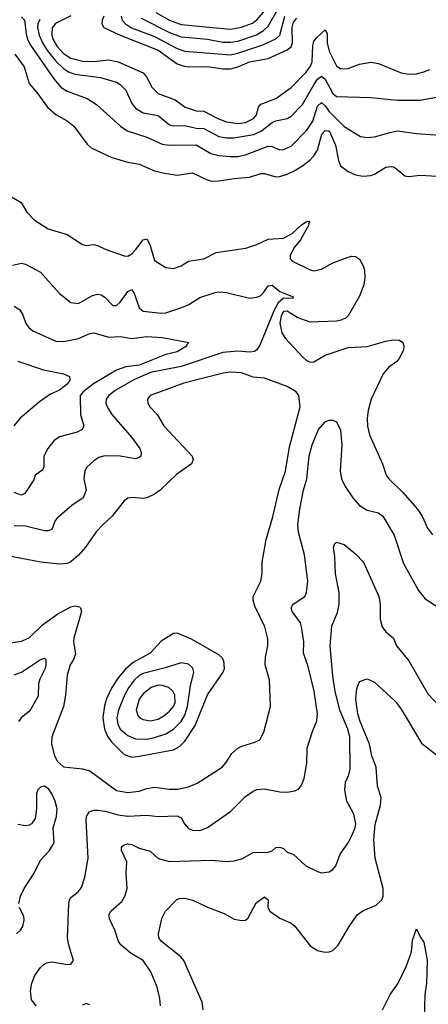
# Model space of a CAD drawing. Header units: inches. Extents: x 1305375 to 1407406, y 744550 to 841633.
# Tile 67 of 256: x 1335520 to 1337673, y 771799 to 776992. Entities that reach past the tile are written whole.
import ezdxf

# ---------------------------------------------------------------- set-up
doc = ezdxf.new("R2010")
doc.units = ezdxf.units.IN
doc.header["$MEASUREMENT"] = 0
doc.layers.add('B3737', color=7, linetype='Continuous')

msp = doc.modelspace()

# ---------------------------------------------------------------- linework, layer by layer
at = {"layer": 'B3737', "color": 5}
for points, elevation in [([(1336159.6, 776999.6), (1336310, 776924.9), (1336370, 776901.6), (1336510, 776889.1), (1336590, 776874.1), (1336630, 776873.1), (1336670, 776879.3), (1336767.8, 776912.2), (1336805.1, 776934.9), (1336830, 776958.2), (1336937.4, 777150)], 1360), ([(1335530, 777007), (1335545.7, 776990), (1335554.7, 776914.7), (1335563.5, 776883.5), (1335577.3, 776857.3), (1335699.7, 776679.7), (1335736.7, 776636.7), (1335770, 776614.2), (1335876.1, 776576.1), (1335925.3, 776545.3), (1336051.1, 776431.1), (1336086.4, 776406.4), (1336190, 776372.3), (1336270, 776335), (1336310, 776329.6), (1336450, 776332.2), (1336526.6, 776286.6), (1336570, 776276.4), (1336629.9, 776270.1), (1336670, 776271.2), (1336710, 776278.5), (1336830, 776324.8), (1336850, 776323.8), (1336890, 776306.3), (1336910, 776306.6), (1336950, 776325.5), (1337032.8, 776410), (1337063.9, 776456.1), (1337090, 776536.5), (1337110, 776555), (1337130, 776538.3), (1337149.3, 776510), (1337230, 776428.8), (1337315.2, 776375.2), (1337350, 776371), (1337390, 776373.5), (1337470, 776397.8), (1337510, 776405.2), (1337610, 776391.1), (1337810, 776378.4)], 1240), ([(1335626.4, 776993.6), (1335615.9, 776970), (1335613.7, 776950), (1335622.3, 776910), (1335639.8, 776870), (1335667.1, 776827.1), (1335710, 776773.6), (1335750, 776735.2), (1335777.6, 776717.7), (1335810, 776704.7), (1335946.5, 776686.5), (1336030, 776662.3), (1336050.2, 776650), (1336079.4, 776619.4), (1336110.2, 776550), (1336130, 776524.6), (1336170, 776501.4), (1336250, 776486.6), (1336310, 776437.2), (1336330, 776431.7), (1336390, 776433.7), (1336450, 776419.5), (1336490, 776417.3), (1336570, 776375), (1336610, 776368.8), (1336648.8, 776368.8), (1336754.3, 776385.7), (1336794.7, 776405.3), (1336850, 776448.9), (1336870, 776458.3), (1336929.4, 776470.6), (1336950, 776482.7), (1337010, 776545), (1337070, 776648.7), (1337090, 776677.5), (1337110, 776694), (1337130, 776679), (1337170, 776602.2), (1337190, 776587.1), (1337370, 776582.2), (1337510, 776567.3), (1337630, 776567.2), (1337716.3, 776583.7)], 1260), ([(1335790, 777011.6), (1335708.6, 776971.4), (1335691, 776949), (1335688.4, 776911.6), (1335695.3, 776890), (1335717.1, 776850), (1335750, 776814.1), (1335790, 776789.7), (1335850, 776773.2), (1335910, 776771.9), (1335990, 776779.7), (1336039.6, 776770), (1336171.1, 776711.1), (1336187.7, 776690), (1336216.1, 776636.1), (1336250, 776603.3), (1336338.3, 776570), (1336392.4, 776530), (1336450, 776511), (1336490, 776508.8), (1336563.2, 776470), (1336610, 776453.4), (1336670, 776445), (1336710, 776449.3), (1336752.1, 776470), (1336768.3, 776490), (1336778.8, 776530), (1336790, 776546), (1336870, 776576.6), (1336950, 776633.7), (1337030, 776715.7), (1337053, 776747), (1337060.3, 776770), (1337064.6, 776855.4), (1337070, 776877.1), (1337083.4, 776896.5), (1337130, 776937.6), (1337139.8, 776919.8), (1337140.2, 776870), (1337150, 776825.3), (1337190, 776749.4), (1337210, 776733.6), (1337250, 776734.8), (1337310, 776757.5), (1337370, 776767.6), (1337410, 776760.2), (1337530, 776710.9), (1337570, 776704.8), (1337610, 776706.1), (1337650, 776716.1), (1337681.1, 776730)], 1280), ([(1335963, 777010), (1335953.9, 776990), (1335951.9, 776970), (1335963.8, 776950), (1336049.6, 776909.6), (1336250, 776831), (1336350, 776759), (1336386.2, 776746.2), (1336410, 776743.3), (1336510, 776745.7), (1336590, 776733.3), (1336630, 776732.5), (1336670, 776743.5), (1336730, 776768.9), (1336830, 776787.7), (1336930, 776832.1), (1336950.5, 776849.5), (1336957.9, 776870), (1336954.8, 776950), (1336961.9, 776978.1), (1336980.6, 776999.4)], 1320), ([(1336054.2, 777010), (1336059.3, 776990), (1336076.6, 776970), (1336109.8, 776949.8), (1336230, 776903.1), (1336350, 776840.6), (1336390, 776826.2), (1336630, 776807), (1336670, 776815.5), (1336800.9, 776859.1), (1336868.8, 776891.2), (1336890, 776909.5), (1336917.6, 777010)], 1340), ([(1336237.3, 777030), (1336310, 776990), (1336370, 776966.4), (1336630, 776941.1), (1336688.3, 776951.7), (1336746.1, 776973.9), (1336770, 776990.6), (1336806.3, 777033.7)], 1380), ([(1335493.9, 776810), (1335542.9, 776742.9), (1335570, 776654.9), (1335610, 776608.5), (1335667.1, 776530), (1335710, 776492.2), (1335770, 776458.2), (1335805.2, 776430), (1335876, 776336), (1335896.1, 776316.1), (1336005.9, 776265.9), (1336090, 776241.1), (1336150, 776229.2), (1336230, 776195.5), (1336282.5, 776182.5), (1336350, 776172.2), (1336430, 776184.7), (1336506.9, 776146.9), (1336530, 776141), (1336570, 776141.7), (1336650, 776155.1), (1336730, 776161.7), (1336790, 776180.2), (1336810, 776181), (1336870, 776163.2), (1336890, 776164.8), (1336930, 776177.3), (1336965.5, 776194.5), (1337010, 776221.5), (1337050, 776253.4), (1337070, 776273.4), (1337090, 776303.5), (1337112.6, 776387.4), (1337130, 776407.4), (1337146, 776406), (1337150, 776405.4), (1337184.6, 776330), (1337200.1, 776250), (1337210, 776221.5), (1337250, 776191.5), (1337290, 776173.6), (1337330, 776166.4), (1337370, 776170.2), (1337390, 776177.2), (1337450, 776213.4), (1337478.2, 776218.2), (1337490, 776216.5), (1337506.1, 776206.1), (1337550, 776168.2), (1337570, 776165.4), (1337630, 776171.1), (1337750, 776164)], 1220), ([(1335476.8, 776056.8), (1335527.1, 776027.1), (1335556.9, 775976.9), (1335595.6, 775935.6), (1335670, 775889.2), (1335770, 775858.3), (1335850, 775805.7), (1335870, 775800.9), (1335910, 775805.8), (1335930, 775801.3), (1335970, 775782.4), (1336070, 775746.9), (1336090, 775745.4), (1336110, 775757.7), (1336130, 775778.5), (1336170, 775830.2), (1336190, 775836.9), (1336205.6, 775805.6), (1336230, 775721.3), (1336290, 775684.9), (1336330, 775679.6), (1336370, 775692.9), (1336410, 775719), (1336490, 775730.2), (1336556, 775764), (1336712.3, 775787.7), (1336770, 775806), (1336830, 775834), (1336910, 775839.3), (1336956.5, 775863.5), (1337004.6, 775910), (1337034, 775930), (1337047.9, 775927.9), (1337042.5, 775917.5), (1337044.1, 775910), (1337000.3, 775830), (1336968.6, 775791.4), (1336945.3, 775750), (1336945.2, 775730), (1336957.6, 775717.6), (1337050, 775672.7), (1337070, 775667.7), (1337110, 775676.5), (1337169.8, 775710.2), (1337250, 775740.3), (1337270, 775744.9), (1337290, 775742.4), (1337310, 775728.2), (1337330, 775693.4), (1337337.6, 775670), (1337339.3, 775630), (1337333, 775593), (1337310, 775533.1), (1337250.2, 775430), (1337239.9, 775420.1), (1337213.4, 775406.6), (1337190, 775402.4), (1337050, 775397.4), (1336981.4, 775421.4), (1336930, 775455.1), (1336910, 775453), (1336898.4, 775430), (1336890.7, 775390.7), (1336900.9, 775340.9), (1336919.7, 775310), (1337010, 775214.6), (1337030, 775196.5), (1337050, 775186.3), (1337070, 775187.9), (1337130, 775222.3), (1337250, 775263.2), (1337351.5, 775268.5), (1337450, 775296), (1337490, 775302.7), (1337521.3, 775301.3), (1337538, 775290), (1337543.7, 775270), (1337541.7, 775250), (1337522.6, 775210), (1337506.7, 775190), (1337462.5, 775157.5), (1337435.4, 775124.6), (1337372.4, 774990), (1337356.1, 774930), (1337350.8, 774890), (1337352.7, 774847.3), (1337363, 774803), (1337431, 774650), (1337450.3, 774590.3), (1337465.3, 774570), (1337538.9, 774498.9), (1337616.8, 774410), (1337642.3, 774370), (1337668.2, 774310), (1337695.7, 774275.7)], 1180), ([(1335482.8, 775697.2), (1335530, 775708.1), (1335550, 775702.7), (1335630, 775660.9), (1335730, 775548.4), (1335790, 775500.5), (1335830, 775494.4), (1335903.5, 775536.5), (1335930, 775543.6), (1335950, 775540.3), (1335968.3, 775528.3), (1336010, 775485.3), (1336030, 775484.6), (1336050, 775502), (1336090, 775558.3), (1336110, 775568.5), (1336124.4, 775544.4), (1336150, 775472.4), (1336161, 775461), (1336170, 775454), (1336264.7, 775444.7), (1336290, 775446.3), (1336368.3, 775471.7), (1336411.3, 775490), (1336470, 775527.1), (1336550, 775553.1), (1336570, 775556), (1336610, 775552.6), (1336730, 775524), (1336770, 775527.7), (1336790, 775538), (1336806, 775554), (1336830, 775588.7), (1336850, 775592.4), (1336890, 775558.8), (1336961.6, 775530), (1336958.3, 775521.7), (1336910, 775523.6), (1336881.6, 775498.4), (1336860, 775460), (1336785, 775275), (1336770.1, 775249.9), (1336757.9, 775242.1), (1336730, 775238.2), (1336670, 775244.1), (1336590, 775235.9), (1336370, 775162.6), (1336210, 775130.3), (1336125.1, 775094.9), (1336023.6, 775036.4), (1335990.1, 775010), (1335975.1, 774990), (1335973.4, 774970), (1335980.2, 774950), (1336005.2, 774910), (1336109.3, 774790), (1336152.7, 774730), (1336160.3, 774710), (1336157.6, 774690), (1336150, 774682.4), (1336130, 774675.1), (1336050, 774689.9), (1335967.6, 774692.4), (1335936.5, 774683.5), (1335910, 774664.7), (1335872.2, 774630), (1335863.7, 774610), (1335857.6, 774570), (1335870.2, 774510), (1335854.5, 774470), (1335794.9, 774430), (1335717.3, 774362.7), (1335706.7, 774350), (1335690, 774303.5), (1335670, 774295.3), (1335650, 774296.1), (1335550, 774321), (1335490, 774323.1)], 1160), ([(1335490, 775480.3), (1335520.8, 775460.8), (1335536, 775436), (1335552.1, 775390), (1335568, 775368), (1335590, 775350.2), (1335710, 775295.8), (1335750, 775294.6), (1335829.9, 775310.1), (1335890, 775336.3), (1335910, 775339.8), (1335990, 775318), (1336050, 775320.5), (1336110, 775311.2), (1336190, 775320.4), (1336270, 775316.3), (1336410.8, 775290), (1336400.4, 775279.6), (1336398, 775270), (1336350, 775240.3), (1336290, 775226.2), (1336150.2, 775170), (1336079.4, 775160.6), (1336030, 775143.1), (1335908.7, 775071.3), (1335855, 775030), (1335838.3, 775010), (1335838, 775002), (1335839.8, 774910), (1335857.4, 774850), (1335849.1, 774830.9), (1335823.5, 774816.5), (1335730, 774792.3), (1335700.2, 774770), (1335668.2, 774730), (1335646.7, 774690), (1335647.2, 774632.8), (1335641.4, 774618.6), (1335601.6, 774590), (1335595.2, 774564.8), (1335546.8, 774493.2), (1335530, 774483.9), (1335490, 774498.9)], 1140), ([(1335510, 775190.3), (1335644.9, 775144.9), (1335750, 775124.2), (1335782, 775110), (1335784.9, 775090), (1335770, 775068.8), (1335730, 775037.4), (1335682.8, 775017.2), (1335624, 774976), (1335522.4, 774890), (1335489.5, 774850.5)], 1120), ([(1335473.9, 773706.1), (1335530, 773714), (1335570, 773731.3), (1335640.1, 773799.9), (1335721, 773859), (1335790, 773894.6), (1335810, 773899.7), (1335835.4, 773895.4), (1335841.1, 773890), (1335844.9, 773870), (1335805.7, 773730), (1335804.2, 773710), (1335813.2, 773646.8), (1335802.7, 773617.3), (1335786.4, 773590), (1335770, 773534), (1335762, 773430), (1335750, 773369.3), (1335689, 773210), (1335688, 773170), (1335703.2, 773110), (1335718.8, 773078.8), (1335750, 773051.8), (1335850, 773040.6), (1335890, 773029.4), (1336030, 772927.3), (1336090, 772916.1), (1336150, 772923.4), (1336190, 772936.9), (1336230, 772944), (1336310, 772933), (1336353.9, 772933.9), (1336410, 772946), (1336455, 772965), (1336586.6, 773050), (1336606.9, 773073.1), (1336638, 773122), (1336669.9, 773150.1), (1336690, 773161.2), (1336758.6, 773181.4), (1336785.4, 773194.6), (1336806.3, 773233.7), (1336841, 773370), (1336835.6, 773510), (1336812.7, 773590), (1336815, 773630), (1336826.8, 773690), (1336826.7, 773726.7), (1336810.9, 773790), (1336759.4, 773899.4), (1336750.8, 773930), (1336750.8, 773950), (1336790.8, 774030), (1336797.6, 774070), (1336797.6, 774130), (1336819.3, 774250), (1336853.8, 774370), (1336886.6, 774513.4), (1336920.8, 774610), (1336941.3, 774738.7), (1336998.6, 774950), (1336991.6, 775010), (1336976.8, 775030), (1336930, 775058), (1336810, 775100.9), (1336750, 775105.7), (1336689.3, 775129.3), (1336632.3, 775132.3), (1336592.4, 775127.6), (1336384.4, 775075.6), (1336206.7, 775010), (1336193.7, 774990), (1336195.3, 774970), (1336205.3, 774950), (1336244.9, 774910), (1336279, 774850), (1336428.9, 774690), (1336434, 774670), (1336425.2, 774650), (1336346.8, 774593.2), (1336260.3, 774510), (1336230, 774489.8), (1336190, 774469.8), (1336170, 774466.2), (1336110, 774472.4), (1336090, 774468), (1336070, 774455.1), (1336007, 774373), (1335959, 774330), (1335923.2, 774290), (1335866.5, 774210), (1335830, 774168.4), (1335790, 774133.1), (1335770, 774124.4), (1335730, 774120.3), (1335630.7, 774130.7), (1335446.6, 774166.6)], 1180), ([(1335608.5, 771788.5), (1335582.9, 771822.9), (1335576.8, 771870), (1335584.2, 771910), (1335600.4, 771950), (1335630, 771992.2), (1335649, 772011), (1335662.6, 772017.4), (1335690, 772022.3), (1335771.6, 772008.4), (1335790, 772011), (1335802.7, 772030), (1335778.5, 772110), (1335771.9, 772150), (1335778, 772330), (1335782, 772350), (1335790, 772361.6), (1335827.9, 772392.1), (1335845.3, 772414.7), (1335862.9, 772470), (1335880.7, 772570), (1335869.8, 772770.2), (1335872.1, 772790), (1335886.6, 772813.4), (1335910, 772823.2), (1335930, 772822.8), (1335970, 772816.9), (1336038, 772798), (1336090, 772791.6), (1336190, 772796.9), (1336250, 772790.2), (1336350, 772792.6), (1336370, 772782.4), (1336389.1, 772750), (1336410, 772726), (1336430, 772717.2), (1336470, 772716.4), (1336508.8, 772731.2), (1336630, 772816.5), (1336710, 772894.3), (1336750, 772923.2), (1336770, 772931.1), (1336810, 772935.2), (1336890, 772920.2), (1336930, 772917.7), (1336970, 772924.2), (1336990, 772934.9), (1337005.1, 772954.9), (1337018.3, 772990), (1337033.7, 773070), (1337035.4, 773150), (1337062.4, 773237.6), (1337085.7, 773294.3), (1337088.9, 773330), (1337072, 773450), (1337039.9, 773579.9), (1337015.8, 773650), (1337016.8, 773710), (1337005.5, 773790), (1336999.4, 773810), (1336955.9, 773870), (1336949.8, 773890), (1336961.3, 773910), (1337023, 773950), (1337031.1, 773970), (1337038.2, 774030), (1337021, 774170), (1336989.4, 774289.4), (1336985.4, 774330), (1336995.4, 774410), (1337015.3, 774510), (1337032.3, 774570), (1337045.6, 774690), (1337061.3, 774750), (1337094, 774830), (1337130, 774870.5), (1337150, 774879.1), (1337170, 774880.5), (1337190, 774870.4), (1337210, 774827.3), (1337217.9, 774750), (1337208.4, 774610), (1337216.3, 774570), (1337235.2, 774530), (1337275.4, 774470), (1337310, 774429.4), (1337350, 774404.8), (1337410.2, 774390.2), (1337433.1, 774373.1), (1337493.5, 774273.5), (1337543.1, 774123.1), (1337620.7, 773980.7), (1337656.7, 773936.7), (1337730, 773890.3)], 1160), ([(1336262.4, 771790), (1336258.9, 771830), (1336244, 771890), (1336210.8, 771970), (1336169.8, 772029.8), (1336106.7, 772066.7), (1336054.3, 772110), (1336041.1, 772130), (1336022, 772190), (1335992.9, 772250), (1335989.8, 772270), (1335999.7, 772290), (1336058.3, 772341.7), (1336074.8, 772370), (1336086, 772410), (1336081.5, 772490), (1336083.9, 772550), (1336056.4, 772610), (1336055.6, 772630), (1336070, 772639.6), (1336090, 772644.7), (1336110, 772641.1), (1336150, 772621.6), (1336207.4, 772607.4), (1336250, 772568.6), (1336310, 772551.4), (1336530, 772558.2), (1336610, 772551.6), (1336650, 772554.9), (1336690, 772565.3), (1336750, 772600.3), (1336830, 772601.1), (1336850, 772608.4), (1336870, 772626.7), (1336890, 772628.5), (1336910, 772621.3), (1336930, 772602), (1336961, 772590), (1337027.3, 772530), (1337090, 772498.7), (1337110, 772492.2), (1337150, 772498.4), (1337169.7, 772510.3), (1337185.1, 772530), (1337208.2, 772590), (1337250, 772650.4), (1337270, 772688.5), (1337287.1, 772730), (1337290.6, 772750), (1337281, 772801), (1337244.1, 772870), (1337233.5, 772930), (1337237.2, 772970), (1337254, 773010), (1337260.6, 773039.4), (1337258.8, 773210), (1337249.4, 773250), (1337207, 773350), (1337182.4, 773450), (1337169.4, 773530), (1337156.1, 773690), (1337164.7, 773795.3), (1337194.9, 773865.1), (1337202.5, 773910), (1337203.7, 773970), (1337183.4, 774070), (1337181.3, 774161.3), (1337174, 774210), (1337181.2, 774230), (1337190, 774236.3), (1337230, 774223.8), (1337290, 774174.9), (1337331.5, 774130), (1337411.9, 773950), (1337419.3, 773910), (1337418.8, 773830), (1337430.2, 773790), (1337450, 773764), (1337490, 773730.4), (1337504.7, 773690), (1337570.2, 773610), (1337670, 773435.8), (1337731.8, 773371.8)], 1140), ([(1335490, 773537.4), (1335530, 773550.1), (1335630, 773618), (1335650, 773624.9), (1335657.3, 773617.3), (1335658.4, 773590), (1335653.5, 773570), (1335626.1, 773513.9), (1335619.3, 773490), (1335616.4, 773423.6), (1335573.4, 773346.6), (1335527.7, 773310), (1335514.3, 773290)], 1160), ([(1336486.6, 771770), (1336482, 771810), (1336384.8, 772030), (1336368.7, 772050), (1336267.8, 772130), (1336253.3, 772150), (1336251.1, 772170), (1336269.2, 772250.8), (1336287.4, 772290), (1336348.5, 772351.5), (1336362.6, 772357.4), (1336390, 772358.9), (1336431.5, 772348.5), (1336510, 772311.5), (1336598, 772278), (1336650, 772248.7), (1336690, 772240.3), (1336710, 772243), (1336724.4, 772255.6), (1336765.8, 772334.2), (1336810, 772364.9), (1336828.7, 772350), (1336828.3, 772310), (1336837.7, 772290), (1336890, 772253.1), (1336950, 772226.7), (1336970, 772210.4), (1337050, 772107), (1337090, 772083.1), (1337130, 772074), (1337150, 772075.8), (1337170, 772082.4), (1337198.4, 772110), (1337255.8, 772210), (1337297.4, 772270), (1337328.3, 772291.7), (1337397.7, 772322.3), (1337428.3, 772350), (1337435, 772370), (1337435.6, 772410), (1337392.5, 772570), (1337386.7, 772666.7), (1337392.5, 772747.5), (1337421, 772850), (1337425.2, 772890), (1337406.1, 772950), (1337399, 773050), (1337375.3, 773110), (1337363.1, 773170), (1337313.4, 773290), (1337301.5, 773330), (1337291, 773409), (1337295.9, 773464.1), (1337310, 773502), (1337350, 773516), (1337390, 773498.4), (1337498.4, 773398.4), (1337530, 773354.9), (1337636.5, 773176.5), (1337772.6, 773070)], 1120), ([(1335515.4, 772330), (1335525, 772370), (1335544.2, 772410), (1335595.5, 772490), (1335630, 772559.3), (1335677, 772610), (1335700.7, 772650), (1335696.9, 772730), (1335713.6, 772790), (1335717.2, 772830), (1335707.3, 772870), (1335690, 772909.4), (1335673.7, 772933.7), (1335650, 772949.6), (1335630, 772943.5), (1335615.3, 772930), (1335608.5, 772910), (1335608.4, 772831.6), (1335600.9, 772779.1), (1335582, 772750), (1335570, 772743), (1335550, 772740.4), (1335510, 772747.7)], 1180), ([(1335503.6, 772170), (1335524, 772190), (1335536, 772210), (1335543.3, 772243.3), (1335542, 772262), (1335518.9, 772310)], 1180), ([(1337431, 771770), (1337472, 771850), (1337512.7, 771907.3), (1337558.1, 772001.9), (1337584.4, 772075.6), (1337590, 772138), (1337610, 772197.1), (1337630, 772154.8), (1337650, 772126), (1337667.9, 772032.1), (1337663.3, 771910), (1337654.8, 771850), (1337650.1, 771650)], 1080), ([(1335850, 771795.8), (1335870, 771802.7), (1335890, 771797.3)], 1140)]:
    msp.add_lwpolyline(points, dxfattribs=dict(at, elevation=elevation))
for points, elevation in [([(1336350, 773756.8), (1336330, 773754), (1336266.1, 773713.9), (1336207.2, 773650), (1336118.1, 773601.9), (1336075.7, 773564.3), (1336038.6, 773521.4), (1336005.5, 773470), (1335977.6, 773410), (1335966, 773374), (1335958.7, 773310), (1335966.4, 773250), (1335985, 773210), (1336003.8, 773183.8), (1336070, 773117.1), (1336110, 773103.1), (1336150, 773107), (1336330, 773140.9), (1336361.6, 773158.4), (1336390, 773187.3), (1336444.3, 773270), (1336510, 773431.4), (1336592.7, 773550), (1336599.3, 773570), (1336596.1, 773610), (1336586.8, 773626.8), (1336570, 773642.3), (1336424.6, 773724.6)], 1220), ([(1336370, 773599.8), (1336287.3, 773572.7), (1336170, 773543.8), (1336150, 773532.6), (1336125.4, 773510), (1336092.5, 773467.5), (1336071.8, 773430), (1336040.7, 773350), (1336031.3, 773310), (1336036.2, 773276.2), (1336050, 773250.8), (1336090, 773216.6), (1336130, 773199.6), (1336190, 773197.1), (1336230, 773205.4), (1336290, 773224.9), (1336330, 773250.1), (1336369.9, 773290), (1336390, 773324.6), (1336404, 773370), (1336420.6, 773479.4), (1336437.7, 773550), (1336432.5, 773572.5), (1336410, 773592.5)], 1240), ([(1336250, 773481.3), (1336212.4, 773470), (1336170, 773437), (1336150, 773408.6), (1336134.4, 773350), (1336142.5, 773322.5), (1336152.6, 773310), (1336170, 773300.8), (1336210, 773294.6), (1336250, 773303), (1336280.2, 773319.8), (1336310, 773345.4), (1336330.5, 773369.5), (1336338.7, 773390), (1336337, 773430), (1336326.8, 773450), (1336305.3, 773470), (1336270, 773481.1)], 1260)]:
    msp.add_lwpolyline(points, close=True, dxfattribs=dict(at, elevation=elevation))

doc.saveas('drawing.dxf')
